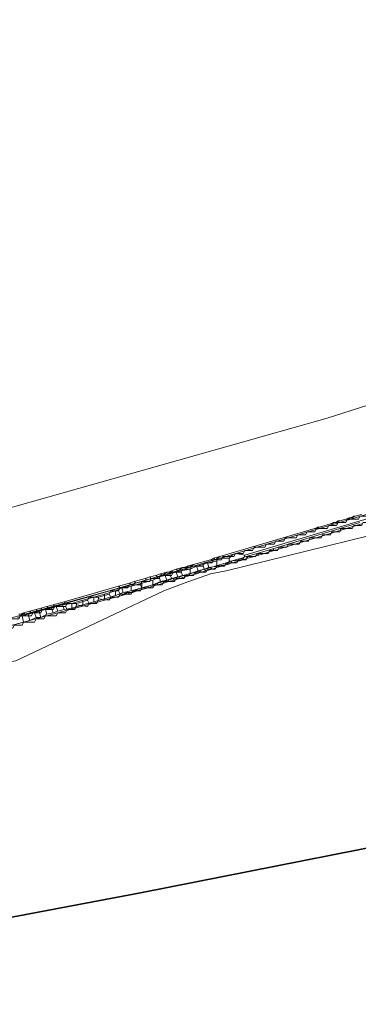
# Model space of a CAD drawing. Header units: metres. Extents: x 157984 to 159055, y 577129 to 578276.
# Tile 65 of 70: x 158850 to 158893, y 577515 to 577641. Entities that reach past the tile are written whole.
import ezdxf
from ezdxf.lldxf.tags import DXFTag

# ---------------------------------------------------------------- set-up
doc = ezdxf.new("R2010")
doc.units = ezdxf.units.M
for name, color, linetype, lineweight, true_color in [('B-OI-KL-BUISLEIDING GEVAARLIJKE INHOUD_GASUNIEOOST_0000541420_VECT_16O029485-G', 6, 'Continuous', 35, 0xff00ff), ('B-OI-KL-DATA_ALLIANDER TELECOM_0000792941_VECT_16O029485-G', 3, 'KL-DATA-N', 18, 0x00ff00), ('B-OI-KL-DATA_LIANDER_0000574962_VECT_16O029485-G', 3, 'KL-DATA-N', 18, 0x00ff00), ('B-OI-KL-DATA_ZIGGO SERVICES_0000565862_VECT_16O029485-G', 3, 'KL-DATA-N', 18, 0x00ff00), ('B-OI-KL-ET_MS_LIANDER_0000574962_VECT_16O029485-G', 7, 'KL-MS-N', 18, 0xa50000), ('B-OI-KL-GAS_HD_LIANDER_0000574962_VECT_16O029485-G', 30, 'KL-GAS-HD-N', 18, 0xff7f00)]:
    doc.layers.add(name, color=color, linetype=linetype, lineweight=lineweight, true_color=true_color)
doc.styles.get("Standard").update_dxf_attribs({"font": 'romans.shx'})
tags = doc.linetypes.add('KL-DATA-N', pattern='A,4,-1,[101,NLCS.SHX,S=0.5,R=0,X=0,Y=0],-1,4,-1,["D",Standard,S=1,R=0,X=-0.25,Y=-0.5],-1.5', length=12.5).pattern_tags.tags
tags[18] = DXFTag(74, 10)
tags = doc.linetypes.add('KL-GAS-HD-N', pattern='A,4,-1,[69,NLCS.SHX,S=0.5,R=0,X=0,Y=0],-1,4,-1,["H",Standard,S=1,R=0,X=0,Y=-0.5],-2', length=13).pattern_tags.tags
tags[18] = DXFTag(74, 10)
tags = doc.linetypes.add('KL-MS-N', pattern='A,4,-1,[103,NLCS.SHX,S=0.75,R=0,X=0,Y=0],-1,4,-1,["M",Standard,S=1,R=0,X=0,Y=-0.5],-2', length=13).pattern_tags.tags
tags[18] = DXFTag(74, 10)

msp = doc.modelspace()

# ---------------------------------------------------------------- linework, layer by layer
at = {"layer": 'B-OI-KL-BUISLEIDING GEVAARLIJKE INHOUD_GASUNIEOOST_0000541420_VECT_16O029485-G', "flags": 128}
msp.add_lwpolyline([(159043.9, 577550.9), (158956.1, 577546.9), (158865.1, 577528.9), (158560.3, 577471.3), (158549.3, 577470.9), (158535.5, 577473.3), (158465.3, 577488.9), (158462.1, 577491.5), (158450.1, 577518.5)], dxfattribs=at)
at = {"layer": 'B-OI-KL-DATA_ALLIANDER TELECOM_0000792941_VECT_16O029485-G', "flags": 128}
for points in [[(158976.3, 577604.1), (158975.3, 577604.1), (158975.1, 577603.7), (158974.1, 577603.7), (158973.9, 577603.3), (158972.9, 577603.3), (158972.7, 577602.9), (158971.7, 577602.9), (158971.5, 577602.5), (158970.5, 577602.5), (158970.3, 577602.1), (158969.3, 577602.1), (158969.1, 577601.7), (158968.1, 577601.7), (158967.9, 577601.3), (158966.9, 577601.3), (158966.1, 577600.9), (158965.9, 577600.5), (158964.9, 577600.5), (158964.7, 577600.1), (158963.7, 577600.1), (158963.5, 577599.7), (158962.5, 577599.7), (158962.3, 577599.3), (158961.3, 577599.3), (158961.1, 577598.9), (158960.1, 577598.9), (158959.9, 577598.5), (158958.9, 577598.5), (158958.7, 577598.1), (158957.7, 577598.1), (158957.5, 577597.7), (158956.5, 577597.7), (158955.7, 577597.3), (158955.5, 577596.9), (158954.5, 577596.9), (158954.3, 577596.5), (158953.3, 577596.5), (158953.1, 577596.1), (158952.1, 577596.1), (158951.9, 577595.7), (158950.9, 577595.7), (158950.7, 577595.3), (158949.7, 577595.3), (158949.5, 577594.9), (158948.5, 577594.9), (158948.3, 577594.5), (158947.3, 577594.5), (158947.1, 577594.1), (158946.1, 577594.1), (158945.3, 577593.7), (158945.1, 577593.3), (158944.1, 577593.3), (158943.9, 577592.9), (158942.9, 577592.9), (158942.7, 577592.5), (158941.7, 577592.5), (158941.5, 577592.1), (158940.1, 577592.1), (158939.9, 577591.7), (158938.9, 577591.7), (158938.7, 577591.3), (158937.7, 577591.3), (158937.5, 577590.9), (158936.5, 577590.9), (158936.3, 577590.5), (158935.3, 577590.5), (158935.1, 577590.1), (158934.1, 577590.1), (158933.9, 577589.7), (158932.9, 577589.7), (158932.7, 577589.3), (158931.7, 577589.3), (158931.5, 577588.9), (158930.5, 577588.9), (158930.3, 577588.5), (158929.3, 577588.5), (158929.1, 577588.1), (158928.1, 577588.1), (158927.9, 577587.7), (158926.9, 577587.7), (158926.7, 577587.3), (158925.7, 577587.3), (158925.5, 577586.9), (158924.5, 577586.9), (158924.3, 577586.5), (158923.3, 577586.5), (158923.1, 577586.1), (158922.1, 577586.1), (158921.9, 577585.7), (158920.9, 577585.7), (158920.7, 577585.3), (158919.7, 577585.3), (158919.5, 577584.9), (158918.5, 577584.9), (158918.3, 577584.5), (158917.3, 577584.5), (158917.1, 577584.1), (158916.1, 577584.1), (158915.9, 577583.7), (158914.5, 577583.7), (158914.3, 577583.3), (158913.3, 577583.3), (158913.1, 577582.9), (158912.1, 577582.9), (158911.9, 577582.5), (158910.5, 577582.5), (158910.3, 577582.1), (158909.3, 577582.1), (158909.1, 577581.7), (158908.1, 577581.7), (158907.9, 577581.3), (158906.5, 577581.3), (158906.3, 577580.9), (158905.3, 577580.9), (158905.1, 577580.5), (158904.1, 577580.5), (158903.9, 577580.1), (158902.5, 577580.1), (158902.3, 577579.7), (158901.3, 577579.7), (158901.1, 577579.3), (158900.1, 577579.3), (158899.9, 577578.9), (158898.5, 577578.9), (158898.3, 577578.5), (158897.3, 577578.5), (158897.1, 577578.1), (158895.7, 577578.1), (158895.5, 577577.7), (158894.5, 577577.7), (158894.3, 577577.3), (158893.3, 577577.3), (158893.1, 577576.9), (158891.7, 577576.9), (158891.5, 577576.5), (158890.5, 577576.5), (158890.3, 577576.1), (158889.3, 577576.1), (158889.1, 577575.7), (158887.7, 577575.7), (158887.5, 577575.3), (158886.5, 577575.3), (158886.3, 577574.9), (158885.3, 577574.9), (158885.1, 577574.5), (158883.7, 577574.5), (158883.5, 577574.1), (158882.5, 577574.1), (158882.3, 577573.7), (158881.3, 577573.7), (158881.1, 577573.3), (158879.7, 577573.3), (158879.5, 577572.9), (158878.5, 577572.9), (158878.3, 577572.5), (158877.3, 577572.5), (158877.1, 577572.1), (158875.7, 577572.1), (158875.5, 577571.7), (158874.5, 577571.7), (158874.3, 577571.3), (158873.3, 577571.3), (158873.1, 577570.9), (158871.7, 577570.9), (158871.5, 577570.5), (158870.5, 577570.5), (158870.3, 577570.1), (158869.3, 577570.1), (158869.1, 577569.7), (158867.7, 577569.7), (158867.5, 577569.3), (158866.5, 577569.3), (158866.3, 577568.9), (158865.3, 577568.9), (158865.1, 577568.5)], [(158976.5, 577603.7), (158975.5, 577602.9), (158974.5, 577602.9), (158974.3, 577602.5), (158973.3, 577602.5), (158973.1, 577602.1), (158972.1, 577602.1), (158971.9, 577601.7), (158970.9, 577601.7), (158970.7, 577601.3), (158969.7, 577601.3), (158968.9, 577600.9), (158968.7, 577600.5), (158967.7, 577600.5), (158967.5, 577600.1), (158966.5, 577600.1), (158966.3, 577599.7), (158965.3, 577599.7), (158965.1, 577599.3), (158964.1, 577599.3), (158963.9, 577598.9), (158962.9, 577598.9), (158962.1, 577598.5), (158961.9, 577598.1), (158960.9, 577598.1), (158960.7, 577597.7), (158959.7, 577597.7), (158959.5, 577597.3), (158958.5, 577597.3), (158958.3, 577596.9), (158957.3, 577596.9), (158957.1, 577596.5), (158956.1, 577596.5), (158955.9, 577596.1), (158954.9, 577596.1), (158954.7, 577595.7), (158953.7, 577595.7), (158953.5, 577595.3), (158952.5, 577595.3), (158952.3, 577594.9), (158951.3, 577594.9), (158951.1, 577594.5), (158950.1, 577594.5), (158949.9, 577594.1), (158948.9, 577594.1), (158948.1, 577593.7), (158947.9, 577593.3), (158946.9, 577593.3), (158946.7, 577592.9), (158945.7, 577592.9), (158945.5, 577592.5), (158944.5, 577592.5), (158944.3, 577592.1), (158943.3, 577592.1), (158943.1, 577591.7), (158942.1, 577591.7), (158941.9, 577591.3), (158940.9, 577591.3), (158940.7, 577590.9), (158939.7, 577590.9), (158939.5, 577590.5), (158938.5, 577590.5), (158938.3, 577590.1), (158937.3, 577590.1), (158937.1, 577589.7), (158936.1, 577589.7), (158935.9, 577589.3), (158934.9, 577589.3), (158934.7, 577588.9), (158933.7, 577588.9), (158933.5, 577588.5), (158932.5, 577588.5), (158932.3, 577588.1), (158931.3, 577588.1), (158931.1, 577587.7), (158930.1, 577587.7), (158929.9, 577587.3), (158928.9, 577587.3), (158928.7, 577586.9), (158927.7, 577586.9), (158927.5, 577586.5), (158926.5, 577586.5), (158926.3, 577586.1), (158924.9, 577586.1), (158924.7, 577585.7), (158923.7, 577585.7), (158923.5, 577585.3), (158922.5, 577585.3), (158922.3, 577584.9), (158921.3, 577584.9), (158921.1, 577584.5), (158920.1, 577584.5), (158919.9, 577584.1), (158918.9, 577584.1), (158918.7, 577583.7), (158917.7, 577583.7), (158917.5, 577583.3), (158916.5, 577583.3), (158916.3, 577582.9), (158914.9, 577582.9), (158914.7, 577582.5), (158913.7, 577582.5), (158913.5, 577582.1), (158912.5, 577582.1), (158912.3, 577581.7), (158910.9, 577581.7), (158910.7, 577581.3), (158909.7, 577581.3), (158909.5, 577580.9), (158908.5, 577580.9), (158908.3, 577580.5), (158906.9, 577580.5), (158906.7, 577580.1), (158905.7, 577580.1), (158905.5, 577579.7), (158904.5, 577579.7), (158904.3, 577579.3), (158902.9, 577579.3), (158902.7, 577578.9), (158901.7, 577578.9), (158901.5, 577578.5), (158900.5, 577578.5), (158900.3, 577578.1), (158898.9, 577578.1), (158898.7, 577577.7), (158897.7, 577577.7), (158897.5, 577577.3), (158896.5, 577577.3), (158896.3, 577576.9), (158894.9, 577576.9), (158894.7, 577576.5), (158893.7, 577576.5), (158893.5, 577576.1), (158892.5, 577576.1), (158892.3, 577575.7), (158890.9, 577575.7), (158890.7, 577575.3), (158889.7, 577575.3), (158889.5, 577574.9), (158888.5, 577574.9), (158888.3, 577574.5), (158886.9, 577574.5), (158886.7, 577574.1), (158885.7, 577574.1), (158885.5, 577573.7), (158884.1, 577573.7), (158883.9, 577573.3), (158882.9, 577573.3), (158882.7, 577572.9), (158881.7, 577572.9), (158881.5, 577572.5), (158880.1, 577572.5), (158879.9, 577572.1), (158878.9, 577572.1), (158878.7, 577571.7), (158877.7, 577571.7), (158877.5, 577571.3), (158876.1, 577571.3), (158875.9, 577570.9), (158874.9, 577570.9), (158874.7, 577570.5), (158873.7, 577570.5), (158873.5, 577570.1), (158872.1, 577570.1), (158871.9, 577569.7), (158870.9, 577569.7), (158870.7, 577569.3), (158869.7, 577569.3), (158869.5, 577568.9), (158868.1, 577568.9), (158867.9, 577568.5), (158866.9, 577568.5), (158866.7, 577568.1), (158865.3, 577568.1)], [(158865.1, 577568.5), (158863.7, 577568.5), (158863.5, 577568.1), (158862.5, 577568.1), (158862.3, 577567.7)], [(158865.3, 577568.1), (158865.1, 577567.7), (158864.1, 577567.7), (158863.9, 577567.3), (158862.5, 577567.3)], [(158865.1, 577568.5), (158865.3, 577568.1)], [(158859.7, 577566.9), (158858.5, 577566.9), (158858.3, 577566.5)], [(158861.1, 577567.3), (158859.7, 577566.9)], [(158859.7, 577566.9), (158859.7, 577566.7)], [(158861.3, 577566.9), (158861.1, 577566.5), (158859.7, 577566.7)], [(158862.3, 577567.7), (158861.3, 577567.7), (158861.1, 577567.3)], [(158861.1, 577567.3), (158861.3, 577566.9)], [(158862.5, 577567.3), (158862.3, 577566.9), (158861.3, 577566.9)], [(158862.3, 577567.7), (158862.5, 577567.3)], [(158855.5, 577565.7), (158854.1, 577565.7), (158853.9, 577565.3), (158852.5, 577565.3), (158852.3, 577564.9), (158851.3, 577564.9), (158851.1, 577564.5), (158849.7, 577564.5), (158849.5, 577564.1), (158848.1, 577564.1), (158847.9, 577563.7), (158846.5, 577563.7), (158846.3, 577563.3), (158845.3, 577563.3), (158845.1, 577562.9), (158843.7, 577562.9), (158843.5, 577562.5), (158842.1, 577562.5), (158841.9, 577562.1), (158840.5, 577562.1), (158840.3, 577561.7), (158839.3, 577561.7), (158839.1, 577561.3), (158837.7, 577561.3), (158837.5, 577560.9), (158836.1, 577560.9), (158835.9, 577560.5), (158834.5, 577560.5), (158834.3, 577560.1), (158833.3, 577560.1), (158833.1, 577559.7), (158831.7, 577559.7), (158831.5, 577559.3), (158830.1, 577559.3), (158829.9, 577558.9), (158828.5, 577558.9), (158828.3, 577558.5), (158826.9, 577558.5), (158826.7, 577558.1), (158825.3, 577558.1), (158825.1, 577557.7), (158823.3, 577557.7), (158823.1, 577557.3), (158821.7, 577557.3), (158821.5, 577556.9), (158820.1, 577556.9), (158819.9, 577556.5), (158818.5, 577556.5), (158818.3, 577556.1), (158816.5, 577556.1), (158816.3, 577555.7), (158814.9, 577555.7), (158814.7, 577555.3), (158813.3, 577555.3), (158813.1, 577554.9), (158811.3, 577554.9), (158811.1, 577554.5), (158809.7, 577554.5), (158809.5, 577554.1), (158808.1, 577554.1), (158807.9, 577553.7), (158806.1, 577553.7), (158805.9, 577553.3), (158804.5, 577553.3), (158804.3, 577552.9), (158802.9, 577552.9), (158802.7, 577552.5), (158801.3, 577552.5), (158801.1, 577552.1), (158799.3, 577552.1), (158799.1, 577551.7), (158797.7, 577551.7), (158797.5, 577551.3), (158795.7, 577551.3), (158795.5, 577550.9), (158793.7, 577550.9), (158793.5, 577550.5), (158792.1, 577550.5), (158791.9, 577550.1), (158790.1, 577550.1), (158789.9, 577549.7), (158788.1, 577549.7), (158787.9, 577549.3), (158786.5, 577549.3), (158786.3, 577548.9), (158784.5, 577548.9), (158784.3, 577548.5), (158782.5, 577548.5), (158782.3, 577548.1), (158780.9, 577548.1), (158780.7, 577547.7), (158778.9, 577547.7), (158778.7, 577547.3), (158776.9, 577547.3), (158776.7, 577546.9), (158775.3, 577546.9), (158775.1, 577546.5), (158773.3, 577546.5), (158773.1, 577546.1), (158771.3, 577546.1), (158771.1, 577545.7), (158769.3, 577545.7), (158769.1, 577545.3)], [(158856.9, 577566.1), (158855.7, 577566.1), (158855.5, 577565.7)], [(158855.5, 577565.7), (158855.7, 577565.3)], [(158856.9, 577565.9), (158856.7, 577565.3), (158855.7, 577565.3)], [(158858.3, 577566.5), (158856.9, 577566.1)], [(158856.9, 577566.1), (158856.9, 577565.9)], [(158858.5, 577566.1), (158858.3, 577565.7), (158856.9, 577565.9)], [(158858.3, 577566.5), (158858.5, 577566.1)], [(158859.7, 577566.7), (158859.5, 577566.1), (158858.5, 577566.1)], [(158855.7, 577565.3), (158855.5, 577564.9), (158854.5, 577564.9), (158854.3, 577564.5), (158852.9, 577564.5), (158852.7, 577564.1), (158851.7, 577564.1), (158851.5, 577563.7), (158850.1, 577563.7), (158849.9, 577563.3), (158848.9, 577563.3), (158848.7, 577562.9), (158847.3, 577562.9), (158847.1, 577562.5), (158846.1, 577562.5), (158845.9, 577562.1), (158844.9, 577562.1), (158844.7, 577561.7), (158843.3, 577561.7), (158843.1, 577561.3), (158842.1, 577561.3), (158841.9, 577560.9), (158840.5, 577560.9), (158840.3, 577560.5), (158838.9, 577560.5), (158838.7, 577560.1), (158837.7, 577560.1), (158837.5, 577559.7), (158836.1, 577559.7), (158835.9, 577559.3), (158834.5, 577559.3), (158834.3, 577558.9), (158832.9, 577558.9), (158832.7, 577558.5), (158831.3, 577558.5), (158831.1, 577558.1), (158829.7, 577558.1), (158829.5, 577557.7), (158828.1, 577557.7), (158827.9, 577557.3), (158826.5, 577557.3), (158826.3, 577556.9), (158824.9, 577556.9), (158824.7, 577556.5), (158823.3, 577556.5), (158823.1, 577556.1), (158821.7, 577556.1), (158821.5, 577555.7), (158820.5, 577555.7), (158820.3, 577555.3), (158818.9, 577555.3), (158818.7, 577554.9), (158817.3, 577554.9), (158817.1, 577554.5), (158815.7, 577554.5), (158815.5, 577554.1), (158814.1, 577554.1), (158813.9, 577553.7), (158812.5, 577553.7), (158812.3, 577553.3), (158810.9, 577553.3), (158810.7, 577552.9), (158809.3, 577552.9), (158809.1, 577552.5), (158807.3, 577552.5), (158807.1, 577552.1), (158805.7, 577552.1), (158805.5, 577551.7), (158803.7, 577551.7), (158803.5, 577551.3), (158801.7, 577551.3), (158801.5, 577550.9), (158800.1, 577550.9), (158799.9, 577550.5), (158798.1, 577550.5), (158797.9, 577550.1), (158796.5, 577550.1), (158796.3, 577549.7), (158794.5, 577549.7), (158794.3, 577549.3), (158792.5, 577549.3), (158792.3, 577548.9), (158790.5, 577548.9), (158790.3, 577548.5), (158788.1, 577548.5), (158787.9, 577548.1), (158786.1, 577548.1), (158785.9, 577547.7), (158784.1, 577547.7), (158783.9, 577547.3), (158782.1, 577547.3), (158781.9, 577546.9), (158779.7, 577546.9), (158779.5, 577546.5), (158777.7, 577546.5), (158777.5, 577546.1), (158775.7, 577546.1), (158775.5, 577545.7), (158773.7, 577545.7), (158773.5, 577545.3), (158771.7, 577545.3), (158771.5, 577544.9), (158769.3, 577544.9)]]:
    msp.add_lwpolyline(points, dxfattribs=at)
at = {"layer": 'B-OI-KL-DATA_LIANDER_0000574962_VECT_16O029485-G', "flags": 128}
for points in [[(158900.7, 577578.9), (158878.5, 577572.3)], [(158876.5, 577571.9), (158875.3, 577571.9), (158874.9, 577571.7), (158874.9, 577571.5)], [(158878.5, 577572.3), (158877.3, 577572.5), (158876.9, 577572.3), (158876.5, 577571.9)], [(158878.5, 577572.3), (158878.3, 577571.7), (158876.5, 577571.5)], [(158876.5, 577571.9), (158876.5, 577571.5)], [(158872.3, 577570.9), (158871.5, 577570.5)], [(158873.1, 577571.1), (158872.3, 577570.9)], [(158872.3, 577570.9), (158872.5, 577570.3)], [(158873.7, 577571.3), (158873.1, 577571.1)], [(158873.1, 577571.1), (158873.3, 577570.5)], [(158873.9, 577570.7), (158873.3, 577570.5)], [(158874.9, 577571.5), (158873.7, 577571.3)], [(158873.7, 577571.3), (158873.9, 577570.7)], [(158874.9, 577570.9), (158873.9, 577570.7)], [(158874.9, 577571.5), (158874.9, 577570.9)], [(158876.5, 577571.5), (158876.3, 577571.1), (158874.9, 577570.9)], [(158867.5, 577569.5), (158866.7, 577569.1)], [(158868.3, 577569.7), (158867.5, 577569.5)], [(158867.5, 577569.5), (158867.7, 577568.9)], [(158868.9, 577569.9), (158868.3, 577569.7)], [(158868.3, 577569.7), (158868.5, 577569.1)], [(158869.7, 577570.1), (158868.9, 577569.9)], [(158868.9, 577569.9), (158869.1, 577569.3)], [(158869.9, 577569.5), (158869.1, 577569.3)], [(158870.3, 577570.3), (158869.7, 577570.1)], [(158869.7, 577570.1), (158869.9, 577569.5)], [(158870.5, 577569.7), (158869.9, 577569.5)], [(158871.5, 577570.5), (158870.3, 577570.3)], [(158870.3, 577570.3), (158870.5, 577569.7)], [(158871.5, 577569.9), (158870.5, 577569.7)], [(158871.5, 577570.5), (158871.5, 577569.9)], [(158872.5, 577570.3), (158871.5, 577569.9)], [(158873.3, 577570.5), (158872.5, 577570.3)], [(158862.7, 577568.1), (158861.9, 577567.7)], [(158863.9, 577568.3), (158862.7, 577568.1)], [(158862.7, 577568.1), (158862.9, 577567.5)], [(158865.3, 577568.7), (158863.9, 577568.3)], [(158863.9, 577568.3), (158863.9, 577567.7)], [(158865.3, 577568.1), (158863.9, 577567.7)], [(158866.7, 577569.1), (158865.3, 577568.7)], [(158865.3, 577568.7), (158865.3, 577568.1)], [(158866.7, 577568.5), (158865.3, 577568.1)], [(158866.7, 577569.1), (158866.7, 577568.5)], [(158867.7, 577568.9), (158866.7, 577568.5)], [(158868.5, 577569.1), (158867.7, 577568.9)], [(158869.1, 577569.3), (158868.5, 577569.1)], [(158859.1, 577566.9), (158857.7, 577566.5)], [(158860.5, 577567.3), (158859.1, 577566.9)], [(158859.1, 577566.9), (158859.1, 577566.3)], [(158861.9, 577567.7), (158860.5, 577567.3)], [(158860.5, 577567.3), (158860.5, 577566.7)], [(158861.9, 577567.1), (158860.5, 577566.7)], [(158861.9, 577567.7), (158861.9, 577567.1)], [(158862.9, 577567.5), (158861.9, 577567.1)], [(158863.9, 577567.7), (158862.9, 577567.5)], [(158854.3, 577565.7), (158853.7, 577565.5)], [(158855.1, 577565.9), (158854.3, 577565.7)], [(158854.3, 577565.7), (158854.5, 577565.1)], [(158856.3, 577566.1), (158855.1, 577565.9)], [(158855.1, 577565.9), (158855.3, 577565.3)], [(158857.7, 577566.5), (158856.3, 577566.1)], [(158856.3, 577566.1), (158856.3, 577565.5)], [(158857.7, 577565.9), (158856.3, 577565.5)], [(158857.7, 577566.5), (158857.7, 577565.9)], [(158859.1, 577566.3), (158857.7, 577565.9)], [(158860.5, 577566.7), (158859.1, 577566.3)], [(158849.9, 577564.5), (158849.3, 577564.3)], [(158850.7, 577564.7), (158849.9, 577564.5)], [(158849.9, 577564.5), (158850.1, 577563.7)], [(158851.5, 577564.9), (158850.7, 577564.7)], [(158850.7, 577564.7), (158850.9, 577563.9)], [(158851.7, 577564.3), (158850.9, 577563.9)], [(158852.1, 577565.1), (158851.5, 577564.9)], [(158851.5, 577564.9), (158851.7, 577564.3)], [(158851.7, 577564.3), (158852.3, 577564.3)], [(158852.9, 577565.3), (158852.1, 577565.1)], [(158852.1, 577565.1), (158852.3, 577564.3)], [(158853.1, 577564.7), (158852.3, 577564.3)], [(158853.7, 577565.5), (158852.9, 577565.3)], [(158852.9, 577565.3), (158853.1, 577564.7)], [(158853.9, 577564.9), (158853.1, 577564.7)], [(158853.7, 577565.5), (158853.9, 577564.9)], [(158854.5, 577565.1), (158853.9, 577564.9)], [(158855.3, 577565.3), (158854.5, 577565.1)], [(158856.3, 577565.5), (158855.3, 577565.3)], [(158850.1, 577563.7), (158849.5, 577563.5)], [(158850.9, 577563.9), (158850.1, 577563.7)]]:
    msp.add_lwpolyline(points, dxfattribs=at)
at = {"layer": 'B-OI-KL-DATA_ZIGGO SERVICES_0000565862_VECT_16O029485-G', "flags": 128}
msp.add_lwpolyline([(158231.5, 577568.5), (158259.3, 577577.3), (158265.3, 577578.9), (158273.1, 577580.5), (158287.5, 577582.9), (158310.1, 577584.9), (158316.5, 577585.3), (158322.9, 577585.7), (158337.3, 577585.9), (158349.9, 577585.9), (158357.7, 577585.5), (158376.1, 577583.3), (158378.3, 577582.9), (158406.3, 577578.9), (158409.5, 577578.3), (158433.5, 577573.5), (158435.7, 577572.9), (158456.7, 577567.3), (158463.7, 577566.1), (158467.9, 577565.1), (158469.3, 577564.5), (158470.5, 577564.3), (158480.1, 577562.3), (158483.9, 577561.7), (158486.5, 577561.3), (158488.3, 577561.5), (158489.1, 577562.3), (158490.1, 577569.3), (158490.5, 577570.5), (158490.9, 577570.9), (158491.7, 577570.9), (158500.5, 577568.9), (158512.1, 577566.7), (158542.5, 577561.7), (158559.3, 577558.3), (158572.5, 577555.3), (158600.3, 577548.9), (158614.9, 577545.9), (158650.1, 577540.5), (158677.5, 577538.5), (158709.7, 577538.7), (158712.3, 577538.9), (158739.9, 577541.1), (158742.5, 577541.5), (158769.3, 577545.7), (158773.3, 577546.5), (158798.5, 577551.7), (158807.9, 577553.9), (158826.1, 577558.1), (158832.9, 577559.9), (158861.1, 577567.7), (158871.9, 577570.9), (158910.7, 577582.5), (158921.9, 577586.1), (158947.5, 577594.5), (158971.9, 577602.9), (159006.5, 577614.9), (159008.9, 577616.1), (159009.7, 577616.3), (159016.5, 577618.1), (159028.7, 577620.7), (159040.5, 577623.3), (159052.9, 577624.9)], dxfattribs=at)
at = {"layer": 'B-OI-KL-ET_MS_LIANDER_0000574962_VECT_16O029485-G', "flags": 128}
for points in [[(159054.7, 577638.7), (159041.3, 577637.1), (159025.7, 577634.1), (159011.5, 577630.7), (158937.3, 577605.3), (158889.1, 577589.9), (158829.7, 577573.1), (158822.7, 577571.3), (158797.7, 577565.3), (158791.1, 577563.9), (158767.3, 577558.9), (158740.5, 577554.7), (158713.1, 577552.3), (158677.3, 577551.9), (158677.1, 577552.1), (158666.5, 577552.7)], [(158891.5, 577576.9), (158890.7, 577576.7)], [(158891.9, 577577.1), (158891.5, 577576.9)], [(158891.5, 577576.9), (158891.7, 577576.9)], [(158891.9, 577577.1), (158891.7, 577576.9)], [(158892.1, 577577.1), (158891.7, 577576.9)], [(158891.9, 577577.1), (158892.1, 577577.1)], [(158892.5, 577577.3), (158892.1, 577577.1)], [(158892.1, 577577.1), (158892.3, 577577.1)], [(158892.5, 577577.3), (158892.3, 577577.1)], [(158892.7, 577577.3), (158892.3, 577577.1)], [(158892.5, 577577.3), (158892.7, 577577.3)], [(158893.5, 577577.5), (158892.7, 577577.3)], [(158887.5, 577575.7), (158875.3, 577572.1)], [(158890.7, 577575.7), (158882.1, 577573.1)], [(158887.9, 577575.9), (158887.5, 577575.7)], [(158887.5, 577575.7), (158887.7, 577575.7)], [(158887.9, 577575.9), (158887.7, 577575.7)], [(158888.1, 577575.9), (158887.7, 577575.7)], [(158887.9, 577575.9), (158888.1, 577575.9)], [(158889.5, 577576.3), (158888.1, 577575.9)], [(158889.9, 577576.5), (158889.5, 577576.3)], [(158889.5, 577576.3), (158889.7, 577576.3)], [(158889.9, 577576.5), (158889.7, 577576.3)], [(158890.1, 577576.5), (158889.7, 577576.3)], [(158889.9, 577576.5), (158890.1, 577576.5)], [(158890.5, 577576.7), (158890.1, 577576.5)], [(158890.1, 577576.5), (158890.3, 577576.5)], [(158890.5, 577576.7), (158890.3, 577576.5)], [(158890.7, 577576.7), (158890.3, 577576.5)], [(158890.5, 577576.7), (158890.7, 577576.7)], [(158893.3, 577576.5), (158890.7, 577575.7)], [(158890.7, 577575.7), (158890.9, 577575.5)], [(158893.5, 577576.3), (158890.9, 577575.5)], [(158890.9, 577575.5), (158882.3, 577572.9)], [(158874.5, 577571.9), (158874.1, 577571.7)], [(158875.3, 577572.1), (158874.5, 577571.9)], [(158874.5, 577571.9), (158874.7, 577571.7)], [(158875.3, 577572.1), (158874.7, 577571.7)], [(158878.1, 577571.9), (158876.7, 577571.5)], [(158878.7, 577572.1), (158878.1, 577571.9)], [(158878.1, 577571.9), (158878.3, 577571.7)], [(158878.9, 577571.9), (158878.3, 577571.7)], [(158880.1, 577572.5), (158878.7, 577572.1)], [(158878.7, 577572.1), (158878.9, 577571.9)], [(158880.3, 577572.3), (158878.9, 577571.9)], [(158882.1, 577573.1), (158880.1, 577572.5)], [(158880.1, 577572.5), (158880.3, 577572.3)], [(158882.3, 577572.9), (158880.3, 577572.3)], [(158882.1, 577573.1), (158882.3, 577572.9)], [(158870.5, 577570.7), (158869.7, 577570.5)], [(158870.5, 577570.7), (158869.9, 577570.3)], [(158870.5, 577570.7), (158870.7, 577570.7)], [(158871.1, 577570.9), (158870.7, 577570.7)], [(158870.7, 577570.7), (158871.3, 577570.7)], [(158871.9, 577571.1), (158871.1, 577570.9)], [(158871.1, 577570.9), (158871.3, 577570.7)], [(158871.9, 577571.1), (158871.3, 577570.7)], [(158874.1, 577571.7), (158871.9, 577571.1)], [(158874.1, 577570.7), (158873.3, 577570.5)], [(158874.1, 577571.7), (158874.7, 577571.7)], [(158874.7, 577570.9), (158874.1, 577570.7)], [(158874.1, 577570.7), (158874.3, 577570.5)], [(158874.9, 577570.7), (158874.3, 577570.5)], [(158876.1, 577571.3), (158874.7, 577570.9)], [(158874.7, 577570.9), (158874.9, 577570.7)], [(158876.3, 577571.1), (158874.9, 577570.7)], [(158876.7, 577571.5), (158876.1, 577571.3)], [(158876.1, 577571.3), (158876.3, 577571.1)], [(158876.9, 577571.3), (158876.3, 577571.1)], [(158876.7, 577571.5), (158876.9, 577571.3)], [(158878.3, 577571.7), (158876.9, 577571.3)], [(158866.3, 577569.5), (158865.7, 577569.3)], [(158867.1, 577569.7), (158866.3, 577569.5)], [(158866.3, 577569.5), (158866.5, 577569.3)], [(158867.3, 577569.5), (158866.5, 577569.3)], [(158867.7, 577569.9), (158867.1, 577569.7)], [(158867.1, 577569.7), (158867.3, 577569.5)], [(158867.9, 577569.7), (158867.3, 577569.5)], [(158868.5, 577570.1), (158867.7, 577569.9)], [(158867.7, 577569.9), (158867.9, 577569.7)], [(158868.5, 577570.1), (158867.9, 577569.7)], [(158868.5, 577570.1), (158868.7, 577570.1)], [(158869.1, 577570.3), (158868.7, 577570.1)], [(158868.7, 577570.1), (158869.3, 577570.1)], [(158869.7, 577570.5), (158869.1, 577570.3)], [(158869.1, 577570.3), (158869.3, 577570.1)], [(158869.9, 577570.3), (158869.3, 577570.1)], [(158870.1, 577569.5), (158869.3, 577569.3)], [(158869.7, 577570.5), (158869.9, 577570.3)], [(158870.7, 577569.7), (158870.1, 577569.5)], [(158870.1, 577569.5), (158870.1, 577569.3)], [(158870.9, 577569.5), (158870.1, 577569.3)], [(158871.3, 577569.9), (158870.7, 577569.7)], [(158870.7, 577569.7), (158870.9, 577569.5)], [(158871.5, 577569.7), (158870.9, 577569.5)], [(158872.1, 577570.1), (158871.3, 577569.9)], [(158871.3, 577569.9), (158871.5, 577569.7)], [(158872.3, 577569.9), (158871.5, 577569.7)], [(158872.7, 577570.3), (158872.1, 577570.1)], [(158872.1, 577570.1), (158872.3, 577569.9)], [(158872.9, 577570.1), (158872.3, 577569.9)], [(158873.3, 577570.5), (158872.7, 577570.3)], [(158872.7, 577570.3), (158872.9, 577570.1)], [(158873.5, 577570.3), (158872.9, 577570.1)], [(158873.3, 577570.5), (158873.5, 577570.3)], [(158874.3, 577570.5), (158873.5, 577570.3)], [(158862.3, 577568.3), (158855.3, 577566.3)], [(158862.5, 577568.1), (158855.5, 577566.1)], [(158863.7, 577568.7), (158862.3, 577568.3)], [(158862.3, 577568.3), (158862.5, 577568.1)], [(158863.9, 577568.5), (158862.5, 577568.1)], [(158864.3, 577568.9), (158863.7, 577568.7)], [(158863.7, 577568.7), (158863.9, 577568.5)], [(158864.5, 577568.7), (158863.9, 577568.5)], [(158865.7, 577569.3), (158864.3, 577568.9)], [(158864.3, 577568.9), (158864.5, 577568.7)], [(158865.9, 577569.1), (158864.5, 577568.7)], [(158865.3, 577568.1), (158864.7, 577567.9)], [(158866.1, 577568.3), (158865.3, 577568.1)], [(158865.3, 577568.1), (158865.3, 577567.9)], [(158866.1, 577568.1), (158865.3, 577567.9)], [(158865.7, 577569.3), (158865.9, 577569.1)], [(158866.5, 577569.3), (158865.9, 577569.1)], [(158866.7, 577568.5), (158866.1, 577568.3)], [(158866.1, 577568.3), (158866.1, 577568.1)], [(158866.7, 577568.3), (158866.1, 577568.1)], [(158867.3, 577568.7), (158866.7, 577568.5)], [(158866.7, 577568.5), (158866.7, 577568.3)], [(158867.3, 577568.5), (158866.7, 577568.3)], [(158868.1, 577568.9), (158867.3, 577568.7)], [(158867.3, 577568.7), (158867.3, 577568.5)], [(158868.1, 577568.7), (158867.3, 577568.5)], [(158868.7, 577569.1), (158868.1, 577568.9)], [(158868.1, 577568.9), (158868.1, 577568.7)], [(158868.7, 577568.9), (158868.1, 577568.7)], [(158869.3, 577569.3), (158868.7, 577569.1)], [(158868.7, 577569.1), (158868.7, 577568.9)], [(158869.5, 577569.1), (158868.7, 577568.9)], [(158869.3, 577569.3), (158869.5, 577569.1)], [(158870.1, 577569.3), (158869.5, 577569.1)], [(158862.7, 577567.1), (158821.3, 577555.9)], [(158863.3, 577567.5), (158862.7, 577567.1)], [(158863.3, 577567.3), (158862.7, 577567.1)], [(158863.3, 577567.5), (158863.9, 577567.5)], [(158863.3, 577567.5), (158863.3, 577567.3)], [(158863.9, 577567.5), (158863.3, 577567.3)], [(158863.9, 577567.5), (158864.1, 577567.5)], [(158864.7, 577567.9), (158864.1, 577567.5)], [(158864.7, 577567.7), (158864.1, 577567.5)], [(158864.7, 577567.9), (158864.7, 577567.7)], [(158865.3, 577567.9), (158864.7, 577567.7)], [(158853.1, 577565.7), (158852.3, 577565.5)], [(158853.9, 577565.9), (158853.1, 577565.7)], [(158853.1, 577565.7), (158853.3, 577565.5)], [(158854.1, 577565.7), (158853.3, 577565.5)], [(158855.3, 577566.3), (158853.9, 577565.9)], [(158853.9, 577565.9), (158854.1, 577565.7)], [(158855.5, 577566.1), (158854.1, 577565.7)], [(158855.3, 577566.3), (158855.5, 577566.1)], [(158849.5, 577564.7), (158849.7, 577564.7)], [(158850.1, 577564.9), (158849.7, 577564.7)], [(158849.7, 577564.7), (158850.3, 577564.7)], [(158850.9, 577565.1), (158850.1, 577564.9)], [(158850.1, 577564.9), (158850.3, 577564.7)], [(158851.1, 577564.9), (158850.3, 577564.7)], [(158851.7, 577565.3), (158850.9, 577565.1)], [(158850.9, 577565.1), (158851.1, 577564.9)], [(158851.9, 577565.1), (158851.1, 577564.9)], [(158852.3, 577565.5), (158851.7, 577565.3)], [(158851.7, 577565.3), (158851.9, 577565.1)], [(158852.5, 577565.3), (158851.9, 577565.1)], [(158852.3, 577565.5), (158852.5, 577565.3)], [(158853.3, 577565.5), (158852.5, 577565.3)]]:
    msp.add_lwpolyline(points, dxfattribs=at)
at = {"layer": 'B-OI-KL-GAS_HD_LIANDER_0000574962_VECT_16O029485-G', "flags": 128}
msp.add_lwpolyline([(158316.1, 577713.1), (158337.7, 577689.7), (158535.9, 577689.5), (158533.5, 577674.3), (158531.7, 577660.9), (158524.5, 577606.7), (158511.5, 577576.5), (158509.7, 577565.5), (158527.5, 577560.3), (158589.3, 577535.3), (158672.7, 577534.3), (158732.5, 577536.1), (158733.3, 577536.3), (158749.9, 577541.9), (158782.3, 577545.7), (158784.1, 577546.1), (158811.7, 577552.7), (158813.1, 577552.9), (158849.1, 577558.7), (158868.1, 577567.7), (158870.7, 577568.7), (158874.1, 577569.9), (158876.1, 577570.3), (158933.9, 577584.5), (158955.3, 577592.5), (158973.9, 577601.7), (158988.1, 577607.5), (159003.9, 577610.5), (159023.1, 577612.5), (159028.7, 577612.9), (159050.9, 577614.3), (159051.9, 577614.5), (159051.9, 577614.7)], dxfattribs=at)

doc.saveas('drawing.dxf')
